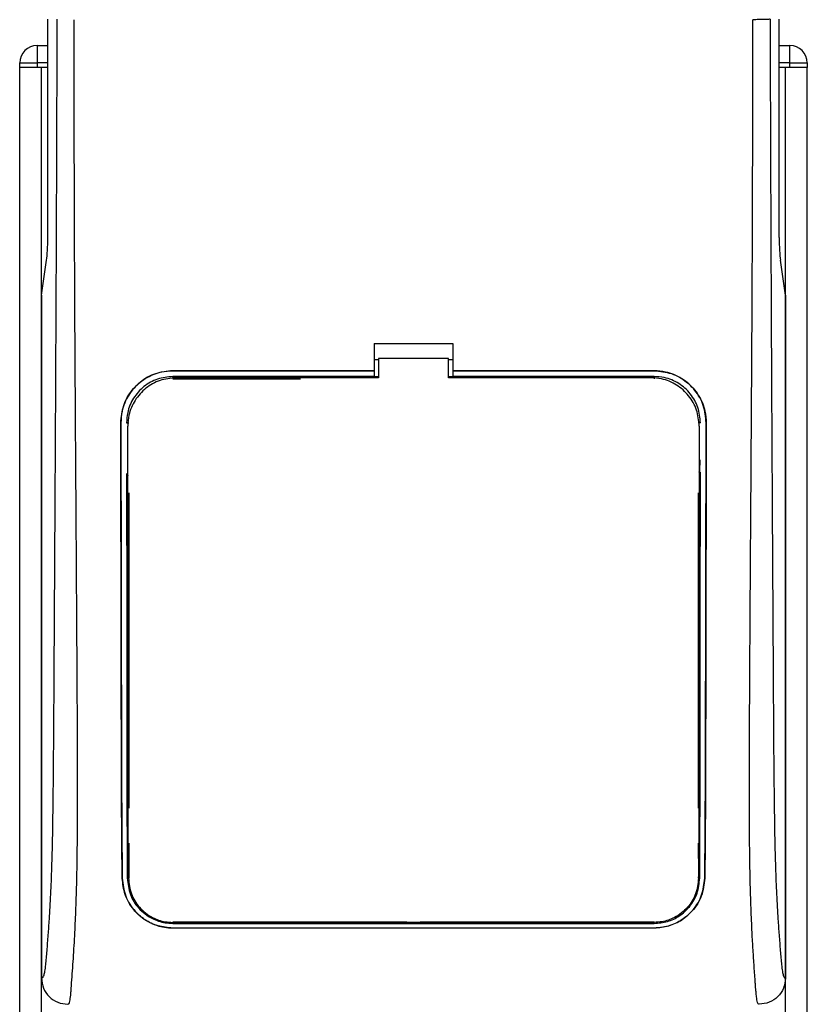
# Model space of a CAD drawing. Header units: millimetres. Extents: x -535 to 1155, y 0 to 326.
# Tile 110 of 116: x 1035 to 1060, y 197 to 228. Entities that reach past the tile are written whole.
import ezdxf

# ---------------------------------------------------------------- set-up
doc = ezdxf.new("R2010")
doc.units = ezdxf.units.MM

msp = doc.modelspace()

# ---------------------------------------------------------------- linework, layer by layer
at = {"color": 7, "linetype": 'Continuous', "lineweight": 25}
for p, q in [((1036.2319, 221.0166), (1036.2319, 227.8085)), ((1058.9979, 221.0166), (1058.9979, 227.8085)), ((1035.903, 226.9914), (1035.903, 226.4467)), ((1035.903, 226.9914), (1036.2319, 226.9914)), ((1058.9979, 226.9914), (1059.3271, 226.9914)), ((1059.3271, 226.4467), (1059.3271, 226.9914)), ((1035.3582, 226.3105), (1035.3582, 226.4467)), ((1035.3582, 226.4467), (1035.903, 226.4467)), ((1035.903, 226.4467), (1035.903, 226.3105)), ((1036.2319, 226.4467), (1035.903, 226.4467)), ((1059.3271, 226.4467), (1058.9979, 226.4467)), ((1059.3271, 226.3105), (1059.3271, 226.4467)), ((1059.3271, 226.4467), (1059.8718, 226.4467)), ((1059.8718, 226.4467), (1059.8718, 226.3105)), ((1035.3582, 152.4973), (1035.3582, 226.3105)), ((1035.903, 226.3105), (1035.3582, 226.3105)), ((1035.9825, 226.3105), (1035.903, 226.3105)), ((1036.0391, 226.3105), (1035.9825, 226.3105)), ((1036.2319, 226.3105), (1036.0391, 226.3105)), ((1036.0391, 152.4997), (1036.0391, 226.3105)), ((1059.1908, 226.3105), (1058.9979, 226.3105)), ((1059.2474, 226.3105), (1059.1908, 226.3105)), ((1059.1908, 152.4997), (1059.1908, 226.3105)), ((1059.3271, 226.3105), (1059.2474, 226.3105)), ((1059.8718, 226.3105), (1059.3271, 226.3105)), ((1059.8717, 152.4973), (1059.8717, 226.3105)), ((1036.0391, 219.2288), (1036.1973, 220.3164)), ((1059.1908, 219.2288), (1059.0326, 220.3164)), ((1036.0391, 219.2288), (1036.0391, 197.9837)), ((1059.1908, 219.2288), (1059.1908, 197.9837)), ((1046.3893, 217.7214), (1048.8406, 217.7214)), ((1046.3893, 217.7214), (1046.3893, 216.875)), ((1048.8406, 217.7214), (1048.8406, 216.875)), ((1046.3893, 217.2268), (1046.5254, 217.2268)), ((1046.5254, 217.2553), (1046.5254, 216.6554)), ((1048.7044, 217.2553), (1046.5254, 217.2553)), ((1048.7044, 216.6554), (1048.7044, 217.2553)), ((1048.7044, 217.2268), (1048.8406, 217.2268)), ((1046.3893, 216.875), (1040.1247, 216.875)), ((1040.1247, 216.8727), (1040.1247, 216.875)), ((1040.1247, 216.8727), (1046.3893, 216.8727)), ((1046.3893, 216.8727), (1046.3893, 216.875)), ((1046.3893, 216.8686), (1046.3893, 216.6938)), ((1055.1052, 216.875), (1048.8406, 216.875)), ((1048.8406, 216.8727), (1048.8406, 216.875)), ((1048.8406, 216.8727), (1055.1052, 216.8727)), ((1048.8406, 216.8686), (1048.8406, 216.6938)), ((1055.1052, 216.8727), (1055.1052, 216.875)), ((1046.3893, 216.6938), (1040.1247, 216.6938)), ((1040.1247, 216.6938), (1040.1247, 216.6235)), ((1040.1247, 216.6235), (1044.0952, 216.6235)), ((1046.3893, 216.6938), (1046.3893, 216.6821)), ((1046.5254, 216.6821), (1046.3893, 216.6821)), ((1048.8406, 216.6821), (1048.7044, 216.6821)), ((1055.009, 216.6554), (1048.7044, 216.6554)), ((1055.1052, 216.6938), (1048.8406, 216.6938)), ((1048.8406, 216.6938), (1048.8406, 216.6821)), ((1055.1052, 216.6938), (1055.1052, 216.6235)), ((1038.5067, 215.252), (1038.5043, 215.252)), ((1038.6842, 215.2521), (1038.7533, 215.2521)), ((1038.7228, 215.1544), (1038.7226, 215.152)), ((1056.5457, 215.2521), (1056.4766, 215.2521)), ((1056.5058, 215.2186), (1056.5057, 215.2212)), ((1056.5072, 215.152), (1056.5071, 215.1544)), ((1056.7232, 215.252), (1056.7255, 215.252)), ((1038.7241, 213.6299), (1038.7241, 213.6159)), ((1056.5059, 213.724), (1056.5059, 213.7248)), ((1038.7533, 213.0729), (1038.7533, 203.2674)), ((1056.4766, 213.0729), (1056.4766, 203.2674)), ((1038.7533, 202.1779), (1038.7533, 201.0887)), ((1056.4766, 202.1779), (1056.4766, 201.7042)), ((1056.4873, 202.0528), (1056.4883, 201.7874)), ((1038.5511, 201.0877), (1038.5486, 201.0877)), ((1056.4851, 201.089), (1056.486, 201.1366)), ((1056.6787, 201.0877), (1056.6813, 201.0877)), ((1047.4107, 199.7173), (1040.1247, 199.7173)), ((1047.4107, 199.7173), (1047.4321, 199.6959)), ((1047.4321, 199.7168), (1047.4321, 199.6959)), ((1047.7978, 199.6959), (1047.4321, 199.6959)), ((1047.7978, 199.6959), (1047.8192, 199.7173)), ((1047.7978, 199.6959), (1047.7978, 199.7169)), ((1055.1052, 199.7173), (1047.8192, 199.7173)), ((1055.1052, 199.6833), (1055.1052, 199.7173)), ((1040.1247, 199.6833), (1055.1052, 199.6833)), ((1040.1247, 199.5422), (1055.1052, 199.5422)), ((1040.1247, 199.5422), (1040.1247, 199.5393)), ((1055.1052, 199.5393), (1040.1247, 199.5393)), ((1055.1052, 199.5422), (1055.1052, 199.5393))]:
    msp.add_line(p, q, dxfattribs=at)
at = {"color": 7, "linetype": 'Continuous', "lineweight": 25, "flags": 128}
msp.add_lwpolyline([(1046.5254, 216.6554), (1041.665, 216.6554), (1040.2209, 216.6554)], dxfattribs=at)
at = {"color": 7, "linetype": 'Continuous', "lineweight": 25}
for centre, start, end in [((1035.903, 226.4467), 90, 180), ((1059.3271, 226.4467), 360, 90)]:
    msp.add_arc(centre, 0.5447, start, end, dxfattribs=at)
for centre, start_param, end_param in [((1036.1605, 221.0166), 3.6830742, 4.712389), ((1059.0694, 221.0166), 1.5707963, 2.6001111)]:
    msp.add_ellipse(centre, major_axis=(0, 0.8171), ratio=0.0874887, start_param=start_param, end_param=end_param, dxfattribs=at)
for points, knots in [([(1036.5161, 227.8085), (1036.5142, 227.0741), (1036.5103, 225.5805), (1036.5025, 223.3034), (1036.4934, 220.9863), (1036.4835, 218.7556), (1036.4732, 216.6389), (1036.4653, 215.1256), (1036.4598, 214.1107), (1036.4569, 213.5878), (1036.4539, 213.0549), (1036.4509, 212.5119), (1036.4477, 211.9588), (1036.4446, 211.4042), (1036.4412, 210.8182), (1036.4374, 210.1706), (1036.433, 209.423), (1036.428, 208.5754), (1036.4226, 207.6669), (1036.4166, 206.6592), (1036.4098, 205.5752), (1036.4012, 204.4191), (1036.3898, 203.3273), (1036.3737, 202.3271), (1036.3508, 201.4228), (1036.317, 200.5761), (1036.2773, 199.8867), (1036.2372, 199.3114), (1036.2001, 198.8442), (1036.1677, 198.4421), (1036.1361, 198.1841), (1036.1117, 198.0772), (1036.0914, 198.0243), (1036.0748, 197.9978), (1036.0572, 197.9838), (1036.0452, 197.9837), (1036.0391, 197.9837)], [0, 0, 0, 0, 0.0694688, 0.1412908, 0.2154694, 0.2887805, 0.3524933, 0.4159279, 0.4321232, 0.4486368, 0.4654688, 0.4826193, 0.5000881, 0.5178753, 0.535169, 0.5556239, 0.5792402, 0.6060176, 0.6359563, 0.6653451, 0.7015159, 0.7387188, 0.7750553, 0.8054444, 0.8348007, 0.8638698, 0.8931347, 0.9126927, 0.9334716, 0.9528765, 0.9643483, 0.9751988, 0.9808952, 0.9869973, 0.9933587, 1, 1, 1, 1]), ([(1036.8593, 197.1665), (1036.8669, 197.1686), (1036.8833, 197.1731), (1036.9049, 197.2166), (1036.9289, 197.3132), (1036.9468, 197.4588), (1036.9628, 197.6514), (1036.979, 197.8771), (1037.0023, 198.207), (1037.0299, 198.5927), (1037.0546, 198.9866), (1037.0829, 199.4986), (1037.1118, 200.159), (1037.1373, 201.0325), (1037.1539, 202.0617), (1037.159, 202.8793), (1037.1604, 203.4288), (1037.1607, 203.6454), (1037.1608, 203.8724), (1037.1607, 204.1104), (1037.1604, 204.3602), (1037.1599, 204.6223), (1037.1588, 205.0782), (1037.1562, 205.7654), (1037.1511, 206.804), (1037.1438, 208.0887), (1037.134, 209.6636), (1037.1261, 210.8711), (1037.121, 211.6388), (1037.1193, 211.8886), (1037.1175, 212.1624), (1037.1155, 212.4608), (1037.1133, 212.7847), (1037.1109, 213.1348), (1037.1084, 213.512), (1037.1046, 214.087), (1037.0995, 214.8714), (1037.0935, 215.8166), (1037.0867, 216.9188), (1037.08, 218.0758), (1037.073, 219.3893), (1037.0653, 221.0841), (1037.0587, 223.1835), (1037.0553, 225.5535), (1037.0576, 227.0707), (1037.0588, 227.7934)], [0, 0, 0, 0, 0.0096542, 0.0208078, 0.0310614, 0.0469563, 0.0536308, 0.0633217, 0.0794479, 0.0951343, 0.1109881, 0.1264164, 0.1539415, 0.1824827, 0.2141215, 0.2517397, 0.2580776, 0.2647064, 0.2716453, 0.2789144, 0.286535, 0.2945296, 0.3029217, 0.3282576, 0.3573626, 0.3978345, 0.4456197, 0.5012524, 0.508145, 0.5157448, 0.5240728, 0.5331513, 0.5430039, 0.5536554, 0.5651318, 0.5774599, 0.6061763, 0.6367725, 0.6637765, 0.7068295, 0.7424198, 0.7836985, 0.8615591, 0.9340514, 1, 1, 1, 1]), ([(1058.3706, 197.1665), (1058.3625, 197.1689), (1058.3464, 197.1737), (1058.3244, 197.2185), (1058.3079, 197.2853), (1058.2959, 197.3608), (1058.2871, 197.4305), (1058.2793, 197.5074), (1058.2717, 197.5951), (1058.2635, 197.6997), (1058.2467, 197.938), (1058.2179, 198.3346), (1058.1829, 198.8517), (1058.1491, 199.4506), (1058.1181, 200.1589), (1058.0914, 201.0736), (1058.0747, 202.1612), (1058.069, 203.2576), (1058.0689, 204.32), (1058.0719, 205.3848), (1058.0766, 206.3966), (1058.0815, 207.2951), (1058.0853, 207.9374), (1058.0888, 208.5159), (1058.092, 209.0414), (1058.0955, 209.5937), (1058.0992, 210.173), (1058.1032, 210.7797), (1058.1075, 211.4296), (1058.1125, 212.1804), (1058.1187, 213.0961), (1058.1262, 214.231), (1058.1343, 215.471), (1058.1425, 216.8062), (1058.1499, 218.0758), (1058.1568, 219.3767), (1058.1633, 220.8129), (1058.1692, 222.4399), (1058.1731, 224.239), (1058.1743, 226.0148), (1058.1722, 227.21), (1058.1711, 227.7934)], [0, 0, 0, 0, 0.0104006, 0.0208067, 0.0310612, 0.036141, 0.0414568, 0.0469849, 0.0510796, 0.056575, 0.0633541, 0.0847782, 0.105784, 0.1264425, 0.1539665, 0.182507, 0.218273, 0.2569262, 0.2837155, 0.3157391, 0.3543398, 0.3761823, 0.3978259, 0.4130257, 0.4290268, 0.4458407, 0.463478, 0.4819485, 0.5012617, 0.522846, 0.5505367, 0.5849047, 0.6264984, 0.6637819, 0.7068338, 0.7424241, 0.7825584, 0.8379434, 0.8909388, 0.9467661, 1, 1, 1, 1]), ([(1058.7138, 227.8085), (1058.7013, 227.8067), (1058.6756, 227.803), (1058.5474, 227.798), (1058.3709, 227.7945), (1058.2361, 227.7938), (1058.1711, 227.7934)], [0, 0, 0, 0, 0.2412015, 0.5, 0.7587985, 1, 1, 1, 1]), ([(1058.7138, 227.8085), (1058.7157, 227.0741), (1058.7196, 225.5805), (1058.7274, 223.3034), (1058.7364, 220.9863), (1058.7464, 218.7556), (1058.7567, 216.6389), (1058.7646, 215.1256), (1058.7701, 214.1107), (1058.773, 213.5878), (1058.776, 213.0549), (1058.779, 212.5119), (1058.7821, 211.9588), (1058.7853, 211.4042), (1058.7887, 210.8182), (1058.7925, 210.1706), (1058.7969, 209.423), (1058.8019, 208.5754), (1058.8073, 207.6669), (1058.8133, 206.6592), (1058.82, 205.5752), (1058.8287, 204.4191), (1058.8401, 203.3273), (1058.8562, 202.3271), (1058.8791, 201.4228), (1058.9129, 200.5761), (1058.9526, 199.8867), (1058.9927, 199.3114), (1059.0297, 198.8442), (1059.0622, 198.4421), (1059.0938, 198.1841), (1059.1181, 198.0772), (1059.1385, 198.0243), (1059.1551, 197.9978), (1059.1727, 197.9838), (1059.1847, 197.9837), (1059.1908, 197.9837)], [0, 0, 0, 0, 0.06946876, 0.14129082, 0.21546943, 0.28878046, 0.35249328, 0.41592792, 0.43212319, 0.44863682, 0.46546884, 0.48261925, 0.50008806, 0.51787528, 0.53516899, 0.55562395, 0.57924015, 0.60601761, 0.63595633, 0.6653451, 0.70151587, 0.73871879, 0.77505525, 0.80544439, 0.8348007, 0.86386977, 0.89313471, 0.91269266, 0.93347159, 0.95287654, 0.9643483, 0.97519881, 0.98089522, 0.9869973, 0.99335869, 1, 1, 1, 1]), ([(1038.5043, 215.252), (1038.522, 215.4343), (1038.5572, 215.799), (1038.8362, 216.2854), (1039.2475, 216.6526), (1039.7035, 216.8473), (1040.005, 216.8672), (1040.1247, 216.875)], [0, 0, 0, 0, 0.214756, 0.4295143, 0.6442271, 0.8587058, 1, 1, 1, 1]), ([(1040.1247, 216.8727), (1039.9429, 216.8548), (1039.5795, 216.8191), (1039.0951, 216.5406), (1038.7291, 216.1309), (1038.5342, 215.675), (1038.5146, 215.3729), (1038.5067, 215.252)], [0, 0, 0, 0, 0.2141477, 0.4282923, 0.6424642, 0.8569099, 1, 1, 1, 1]), ([(1055.1052, 216.875), (1055.2872, 216.8572), (1055.6511, 216.8214), (1056.1364, 216.5426), (1056.5029, 216.132), (1056.6981, 215.6754), (1056.7177, 215.3729), (1056.7255, 215.252)], [0, 0, 0, 0, 0.2141189, 0.4282319, 0.6425718, 0.8570972, 1, 1, 1, 1]), ([(1056.7232, 215.252), (1056.7056, 215.434), (1056.6704, 215.7982), (1056.3917, 216.2837), (1055.9813, 216.6504), (1055.5259, 216.8449), (1055.2248, 216.8648), (1055.1052, 216.8727)], [0, 0, 0, 0, 0.2147655, 0.4295374, 0.6440783, 0.8586034, 1, 1, 1, 1]), ([(1040.1247, 216.6938), (1039.9629, 216.6779), (1039.6393, 216.6461), (1039.2079, 216.3982), (1038.8821, 216.0333), (1038.7088, 215.6278), (1038.6912, 215.3593), (1038.6842, 215.2521)], [0, 0, 0, 0, 0.2142689, 0.4285342, 0.6429053, 0.8575037, 1, 1, 1, 1]), ([(1040.2209, 216.6554), (1040.0527, 216.6388), (1039.7164, 216.6058), (1039.2681, 216.3481), (1038.9293, 215.9687), (1038.7485, 215.5464), (1038.7301, 215.2664), (1038.7228, 215.1544)], [0, 0, 0, 0, 0.2139939, 0.4279801, 0.6421801, 0.8568088, 1, 1, 1, 1]), ([(1056.5071, 215.1544), (1056.4907, 215.3233), (1056.4577, 215.6611), (1056.199, 216.1113), (1055.818, 216.4508), (1055.3967, 216.63), (1055.1188, 216.6482), (1055.009, 216.6554)], [0, 0, 0, 0, 0.21516442, 0.43033682, 0.64528255, 0.85978468, 1, 1, 1, 1]), ([(1056.5457, 215.2521), (1056.5299, 215.4142), (1056.4983, 215.7384), (1056.2498, 216.1706), (1055.884, 216.4967), (1055.4788, 216.6693), (1055.2113, 216.6869), (1055.1052, 216.6938)], [0, 0, 0, 0, 0.2148934, 0.4297913, 0.6445612, 0.8590927, 1, 1, 1, 1]), ([(1038.5486, 201.0877), (1038.5447, 201.4279), (1038.537, 202.1088), (1038.5285, 203.54), (1038.5214, 206.0391), (1038.514, 210.0701), (1038.5079, 213.3685), (1038.5043, 215.252)], [0, 0, 0, 0, 0.0751699, 0.150462, 0.304718, 0.60298, 1, 1, 1, 1]), ([(1038.5067, 215.252), (1038.5104, 213.2684), (1038.5167, 209.9112), (1038.5241, 205.8643), (1038.5313, 203.4579), (1038.5396, 202.0853), (1038.5473, 201.4201), (1038.5511, 201.0877)], [0, 0, 0, 0, 0.4180712, 0.7075966, 0.852695, 0.9264081, 1, 1, 1, 1]), ([(1038.7448, 201.089), (1038.7422, 201.5791), (1038.737, 202.5586), (1038.7339, 204.0854), (1038.7312, 206.1254), (1038.7277, 209.8173), (1038.7248, 212.998), (1038.7228, 215.1544)], [0, 0, 0, 0, 0.1083274, 0.2164885, 0.3247596, 0.5422232, 1, 1, 1, 1]), ([(1038.7249, 215.2355), (1038.7249, 215.2352), (1038.7248, 215.2343), (1038.7248, 215.2334), (1038.7247, 215.2329)], [0, 0, 0, 0, 0.4098683, 1, 1, 1, 1]), ([(1056.5071, 215.1544), (1056.5067, 214.6719), (1056.5045, 212.1292), (1056.5009, 208.5077), (1056.4972, 204.828), (1056.4933, 202.6606), (1056.4878, 201.6122), (1056.4851, 201.089)], [0, 0, 0, 0, 0.1024093, 0.5397036, 0.7685195, 0.8845003, 1, 1, 1, 1]), ([(1056.6787, 201.0877), (1056.6825, 201.4071), (1056.6899, 202.0464), (1056.6983, 203.3918), (1056.7055, 205.7446), (1056.713, 209.8182), (1056.7193, 213.2014), (1056.7232, 215.252)], [0, 0, 0, 0, 0.07077185, 0.14164915, 0.28693077, 0.56781152, 1, 1, 1, 1]), ([(1056.7255, 215.252), (1056.7218, 213.2446), (1056.7154, 209.8756), (1056.7081, 205.8229), (1056.7009, 203.4378), (1056.6926, 202.0777), (1056.6851, 201.4175), (1056.6813, 201.0877)], [0, 0, 0, 0, 0.4231486, 0.7101933, 0.8540502, 0.92708, 1, 1, 1, 1]), ([(1056.531, 213.1303), (1056.531, 213.1726), (1056.5313, 213.4544), (1056.5316, 213.7789), (1056.5318, 214.0612), (1056.5318, 214.1039)], [0, 0, 0, 0, 0.1302944, 0.8683508, 1, 1, 1, 1]), ([(1038.6857, 213.6777), (1038.6875, 211.8382), (1038.69, 209.4015), (1038.6922, 206.3621), (1038.6937, 204.5713), (1038.6971, 202.7874), (1038.7034, 201.6536), (1038.7065, 201.0887)], [0, 0, 0, 0, 0.43585657, 0.57735135, 0.71940837, 0.86021707, 1, 1, 1, 1]), ([(1056.5234, 201.0887), (1056.5253, 201.4086), (1056.529, 202.0488), (1056.5332, 203.3961), (1056.5375, 206.1073), (1056.5405, 209.668), (1056.5432, 212.5371), (1056.5443, 213.7157)], [0, 0, 0, 0, 0.0794459, 0.1590104, 0.3220944, 0.7215247, 1, 1, 1, 1]), ([(1038.6989, 213.1303), (1038.7001, 213.1458), (1038.7023, 213.1739), (1038.7177, 213.1974), (1038.7246, 213.208)], [0, 0, 0, 0, 0.5522823, 1, 1, 1, 1]), ([(1056.5054, 213.208), (1056.5123, 213.1974), (1056.5276, 213.1738), (1056.5298, 213.1457), (1056.531, 213.1303)], [0, 0, 0, 0, 0.4502438, 1, 1, 1, 1]), ([(1038.7103, 203.2225), (1038.7104, 203.1797), (1038.7112, 202.8861), (1038.7122, 202.5511), (1038.7133, 202.2614), (1038.7134, 202.2194)], [0, 0, 0, 0, 0.12747188, 0.87343808, 1, 1, 1, 1]), ([(1038.7364, 203.1439), (1038.7289, 203.1558), (1038.7137, 203.1799), (1038.7115, 203.2082), (1038.7103, 203.2225)], [0, 0, 0, 0, 0.4944975, 1, 1, 1, 1]), ([(1056.5196, 203.2225), (1056.5183, 203.207), (1056.516, 203.1789), (1056.5004, 203.1554), (1056.4935, 203.145)], [0, 0, 0, 0, 0.5542198, 1, 1, 1, 1]), ([(1056.5165, 202.2194), (1056.5166, 202.2614), (1056.5177, 202.5511), (1056.5187, 202.8861), (1056.5195, 203.1797), (1056.5196, 203.2225)], [0, 0, 0, 0, 0.1265619, 0.8725281, 1, 1, 1, 1]), ([(1038.7134, 202.2194), (1038.7146, 202.2352), (1038.7166, 202.2634), (1038.7323, 202.287), (1038.7391, 202.2973)], [0, 0, 0, 0, 0.5629471, 1, 1, 1, 1]), ([(1056.4907, 202.2984), (1056.4978, 202.2872), (1056.5132, 202.2631), (1056.5153, 202.2347), (1056.5165, 202.2194)], [0, 0, 0, 0, 0.4617529, 1, 1, 1, 1]), ([(1040.1247, 199.5393), (1039.9681, 199.5531), (1039.6553, 199.5805), (1039.231, 199.79), (1038.8713, 200.1152), (1038.608, 200.5581), (1038.5681, 200.9141), (1038.5486, 201.0877)], [0, 0, 0, 0, 0.1807078, 0.360827, 0.556526, 0.7836648, 1, 1, 1, 1]), ([(1038.5511, 201.0877), (1038.5742, 200.8984), (1038.6202, 200.5201), (1038.9328, 200.0359), (1039.3609, 199.7055), (1039.7926, 199.5589), (1040.0368, 199.5466), (1040.1247, 199.5422)], [0, 0, 0, 0, 0.2365487, 0.4727119, 0.7174649, 0.8983429, 1, 1, 1, 1]), ([(1038.7065, 201.0887), (1038.7262, 200.9172), (1038.7655, 200.5745), (1039.0461, 200.134), (1039.4327, 199.8328), (1039.8225, 199.6987), (1040.0446, 199.6874), (1040.1247, 199.6833)], [0, 0, 0, 0, 0.2367389, 0.4731609, 0.7156251, 0.8974721, 1, 1, 1, 1]), ([(1038.7448, 201.089), (1038.7634, 200.9242), (1038.8007, 200.5936), (1039.0689, 200.1642), (1039.442, 199.8667), (1039.8236, 199.7314), (1040.0437, 199.7194), (1040.1247, 199.715)], [0, 0, 0, 0, 0.2332261, 0.4679531, 0.7101047, 0.8933472, 1, 1, 1, 1]), ([(1056.4851, 201.089), (1056.4665, 200.9243), (1056.4292, 200.5938), (1056.1611, 200.1645), (1055.7881, 199.8669), (1055.4064, 199.7316), (1055.1862, 199.7196), (1055.1052, 199.7151)], [0, 0, 0, 0, 0.2331651, 0.4678451, 0.7099916, 0.8932536, 1, 1, 1, 1]), ([(1055.1052, 199.6833), (1055.2466, 199.6958), (1055.5289, 199.7207), (1055.9114, 199.9108), (1056.2346, 200.2048), (1056.4718, 200.6066), (1056.5064, 200.9293), (1056.5234, 201.0887)], [0, 0, 0, 0, 0.180351, 0.3601287, 0.5547883, 0.7800179, 1, 1, 1, 1]), ([(1055.1052, 199.5422), (1055.2608, 199.5558), (1055.5716, 199.5829), (1055.9932, 199.79), (1056.3521, 200.1117), (1056.6179, 200.5535), (1056.6587, 200.9115), (1056.6787, 201.0877)], [0, 0, 0, 0, 0.1793861, 0.358168, 0.5528021, 0.7799891, 1, 1, 1, 1]), ([(1056.6813, 201.0877), (1056.6584, 200.8986), (1056.6126, 200.5208), (1056.3011, 200.0365), (1055.8737, 199.7049), (1055.4411, 199.5565), (1055.1943, 199.5439), (1055.1052, 199.5393)], [0, 0, 0, 0, 0.235699, 0.4710252, 0.7142029, 0.8967791, 1, 1, 1, 1]), ([(1040.1247, 199.715), (1040.6387, 199.7152), (1043.2088, 199.7162), (1048.2023, 199.7176), (1052.6818, 199.716), (1055.1052, 199.7151)], [0, 0, 0, 0, 0.1029377, 0.5146887, 1, 1, 1, 1]), ([(1036.0391, 197.9837), (1036.0515, 197.8764), (1036.0762, 197.662), (1036.2662, 197.392), (1036.5371, 197.2034), (1036.7518, 197.1788), (1036.8593, 197.1665)], [0, 0, 0, 0, 0.2499447, 0.4997361, 0.7494229, 1, 1, 1, 1]), ([(1059.1908, 197.9837), (1059.1784, 197.8764), (1059.1537, 197.662), (1058.9637, 197.392), (1058.6928, 197.2034), (1058.4781, 197.1788), (1058.3706, 197.1665)], [0, 0, 0, 0, 0.2499447, 0.4997361, 0.7494229, 1, 1, 1, 1])]:
    msp.add_open_spline(points, degree=3, knots=knots, dxfattribs=at)

doc.saveas('drawing.dxf')
